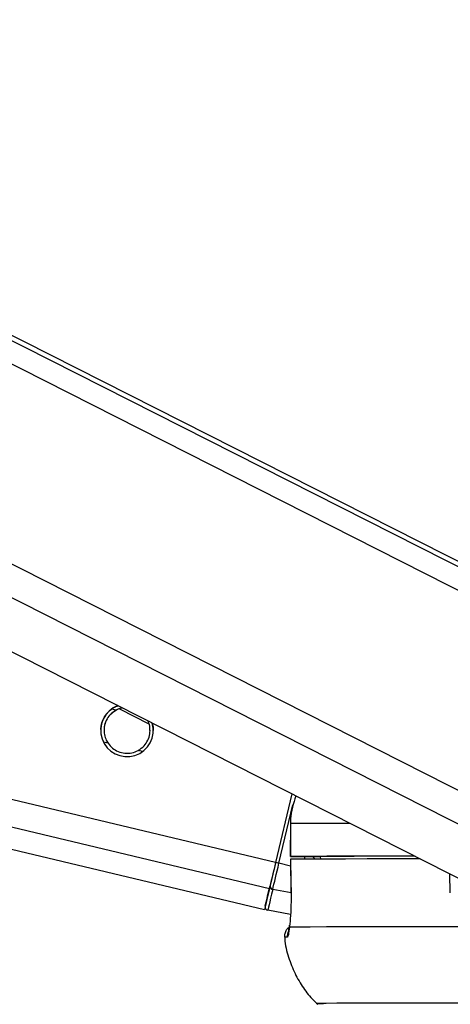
# Paper-space layout '3M DUO Wall Base Bracket' of a CAD drawing. Header units: millimetres. Extents: x 10 to 10067, y 20 to 7950.
# Tile 5 of 114: x 1986 to 2026, y 3016 to 3106. Entities that reach past the tile are written whole.
import ezdxf

# ---------------------------------------------------------------- set-up
doc = ezdxf.new("R2010")
doc.units = ezdxf.units.MM
doc.layers.add('COMPONENT_GEOMETRY', color=7, linetype='Continuous')
doc.styles.add('SLDTEXTSTYLE0', font='TXT', dxfattribs={"width": 0.75})
doc.dimstyles.new('SLDDIMSTYLE1', dxfattribs={"dimtxt": 75, "dimasz": 3.302, "dimexe": 0, "dimexo": 0.0625, "dimgap": 18.75, "dimtad": 0, "dimtih": 1, "dimtoh": 1, "dimdec": 0, "dimrnd": 1e-09, "dimzin": 12, "dimdsep": 46, "dimtxsty": 'SLDTEXTSTYLE0', "dimsah": 1, "dimcen": 0.09, "dimadec": 0, "dimazin": 3, "dimtfac": 1, "dimtdec": 0, "dimtofl": 0, "dimtmove": 0, "dimatfit": 3, "dimfxl": 1, "dimfrac": 2, "dimtolj": 1, "dimtzin": 12, "dimarcsym": 0})

# ---------------------------------------------------------------- blocks, each defined once
blk = doc.blocks.new('_D_31')
at = {"layer": 'COMPONENT_GEOMETRY', "color": 7}
for p, q in [((3546.338, 3861.899), (291.414, 3861.899)), ((294.589, 3861.899), (294.589, 2461.18)), ((294.589, 941.399), (294.589, 2342.118)), ((3494.919, 941.399), (291.414, 941.399))]:
    blk.add_line(p, q, dxfattribs=at)
for points in [[(294.589, 3861.899), (294.081, 3858.597), (295.097, 3858.597)], [(294.589, 941.399), (295.097, 944.701), (294.081, 944.701)]]:
    blk.add_solid(points, dxfattribs=at)
at = {"layer": 'COMPONENT_GEOMETRY', "color": 7, "insert": (183.755, 2438.798), "char_height": 75, "attachment_point": 1, "style": 'SLDTEXTSTYLE0'}
blk.add_mtext('2921', dxfattribs=at)

psp = doc.layouts.new('3M DUO Wall Base Bracket')

# ---------------------------------------------------------------- linework, layer by layer
at = {"color": 8, "linetype": 'Continuous', "lineweight": 25}
for p, q in [((2040.928, 3046.456), (1771.064, 3183.196)), ((2040.606, 3048.774), (1775.24, 3183.234)), ((2035.335, 3027.97), (1729.734, 3182.818)), ((2036.831, 3030.287), (1735.697, 3182.872)), ((2009.247, 3026.546), (1368.416, 3179.521)), ((2009.819, 3028.942), (1378.637, 3179.613)), ((1995.235, 3042.845), (1994.851, 3042.937)), ((1994.514, 3039.826), (1994.111, 3039.922)), ((1997.667, 3039.073), (1997.266, 3039.169)), ((2010.126, 3028.869), (2011.4, 3034.207)), ((2013.4, 3029.251), (2013.255, 3029.486)), ((2013.899, 3029.453), (2013.866, 3029.485)), ((2011.185, 3028.616), (2010.126, 3028.869)), ((2025.77, 3026.181), (2025.732, 3027.898)), ((2011.231, 3026.161), (2009.558, 3026.486))]:
    psp.add_line(p, q, dxfattribs=at)
at = {"color": 7, "linetype": 'Continuous', "lineweight": 25}
for p, q in [((2038.999, 3050.073), (1776.18, 3183.243)), ((1720.162, 3182.73), (2028.154, 3026.67)), ((1360.291, 3179.447), (2008.795, 3024.64)), ((1995.564, 3042.955), (1998.242, 3041.605)), ((2011.314, 3035.203), (2009.819, 3028.942)), ((2011.314, 3035.203), (2009.819, 3028.942)), ((2011.163, 3032.49), (2011.159, 3029.49)), ((2011.163, 3032.49), (2011.173, 3032.491)), ((2011.173, 3032.491), (2011.169, 3029.491)), ((2012.159, 3029.488), (2013.898, 3029.485)), ((2013.898, 3029.489), (2013.902, 3029.253)), ((2011.176, 3029.24), (2011.219, 3026.155)), ((2011.189, 3029.241), (2011.183, 3029.241)), ((2011.225, 3026.153), (2011.216, 3026.155)), ((2011.181, 3024.201), (2009.106, 3024.583))]:
    psp.add_line(p, q, dxfattribs=at)
at = {"color": 8, "linetype": 'Continuous', "lineweight": 25, "flags": 128}
for points in [[(2016.63, 3032.51), (2016.194, 3032.509), (2014.493, 3032.505), (2013.085, 3032.501), (2011.977, 3032.496), (2011.173, 3032.491)], [(2010.888, 3022.127), (2010.778, 3022.125), (2010.699, 3022.123), (2010.652, 3022.122), (2010.636, 3022.119), (2010.636, 3022.119)]]:
    psp.add_lwpolyline(points, dxfattribs=at)
at = {"color": 7, "linetype": 'Continuous', "lineweight": 25, "flags": 128}
for points in [[(2011.169, 3029.491), (2011.162, 3029.49), (2011.201, 3029.49), (2011.284, 3029.49), (2011.406, 3029.489), (2011.562, 3029.489), (2011.746, 3029.488), (2011.948, 3029.488), (2012.159, 3029.488)], [(2022.537, 3029.517), (2020.442, 3029.515), (2018.176, 3029.512), (2016.19, 3029.509), (2014.489, 3029.505), (2013.081, 3029.501), (2011.973, 3029.496), (2011.169, 3029.491)], [(2022.55, 3029.51), (2022.185, 3029.51), (2020.231, 3029.507), (2018.499, 3029.504), (2016.995, 3029.501), (2015.724, 3029.497), (2014.691, 3029.493), (2013.898, 3029.489)], [(2009.819, 3028.942), (2009.736, 3028.592), (2009.653, 3028.247), (2009.573, 3027.911), (2009.497, 3027.591), (2009.425, 3027.29), (2009.359, 3027.013), (2009.299, 3026.764), (2009.247, 3026.546)], [(2009.819, 3028.942), (2009.744, 3028.628), (2009.671, 3028.319), (2009.599, 3028.02), (2009.531, 3027.733), (2009.466, 3027.464), (2009.407, 3027.216), (2009.354, 3026.993), (2009.308, 3026.798)], [(2009.558, 3026.486), (2009.609, 3026.702), (2009.668, 3026.95), (2009.734, 3027.226), (2009.805, 3027.525), (2009.882, 3027.844), (2009.961, 3028.177), (2010.043, 3028.52), (2010.126, 3028.869)], [(2023.03, 3029.267), (2022.93, 3029.267), (2020.414, 3029.265), (2018.164, 3029.262), (2016.189, 3029.259), (2014.497, 3029.255), (2013.095, 3029.251), (2011.989, 3029.246), (2011.183, 3029.241)], [(2011.183, 3029.241), (2011.21, 3027.241), (2011.225, 3026.153)], [(2008.868, 3024.948), (2008.875, 3024.978), (2008.896, 3025.068), (2008.931, 3025.217), (2008.981, 3025.423), (2009.043, 3025.686), (2009.119, 3026.004), (2009.207, 3026.375), (2009.308, 3026.798)], [(2009.247, 3026.546), (2009.053, 3025.728), (2008.91, 3025.13), (2008.824, 3024.765), (2008.795, 3024.64), (2008.795, 3024.64)], [(2009.558, 3026.486), (2009.454, 3026.051), (2009.363, 3025.67), (2009.286, 3025.342), (2009.221, 3025.072), (2009.171, 3024.86), (2009.135, 3024.707), (2009.113, 3024.615), (2009.106, 3024.583)], [(2011.074, 3023.039), (2011.079, 3023.202), (2011.081, 3023.216)], [(2026.791, 3023.069), (2023.704, 3023.067), (2020.914, 3023.065), (2018.436, 3023.062), (2016.281, 3023.059), (2014.459, 3023.055), (2012.98, 3023.05), (2011.85, 3023.045), (2011.074, 3023.039)], [(2034.066, 3016.107), (2031.196, 3016.107), (2028.038, 3016.106), (2025.159, 3016.104), (2022.574, 3016.102), (2020.295, 3016.099), (2018.334, 3016.095), (2016.701, 3016.091), (2015.402, 3016.087), (2014.444, 3016.081), (2013.832, 3016.075), (2013.57, 3016.069), (2013.657, 3016.062), (2014.095, 3016.055), (2014.177, 3016.054)]]:
    psp.add_lwpolyline(points, dxfattribs=at)
at = {"color": 7, "linetype": 'Continuous', "lineweight": 25}
for centre, radius, start, end in [((1996.25, 3041.01), 2.4, 110.38612, 15.87118), ((1993.72, 2960.476), 70.333, 76.51071, 76.76769), ((2009.586, 3026.764), 0.28, 173.1048, 264.24727), ((2009.16, 3024.878), 0.3, 166.56135, 259.58515)]:
    psp.add_arc(centre, radius, start, end, dxfattribs=at)
at = {"color": 8, "linetype": 'Continuous', "lineweight": 25}
psp.add_arc((2011.884, 3022.235), 1.001, 154.36146, 186.14684, dxfattribs=at)
psp.add_ellipse((2015.917, 3030.661), major_axis=(-2.378, 2.824), ratio=0.999929, start_param=1.194401, end_param=1.26352, dxfattribs=at)
at = {"color": 7, "linetype": 'Continuous', "lineweight": 25}
for points, knots in [([(1994.715, 3042.852), (1994.885, 3042.988), (1995.098, 3043.16), (1995.383, 3043.232), (1995.44, 3043.247)], [0, 0, 0, 0, 0.797706, 1, 1, 1, 1]), ([(1995.81, 3043.059), (1995.807, 3043.059), (1995.594, 3043.047), (1995.413, 3042.945), (1995.235, 3042.845)], [0, 0, 0, 0, 0.014183, 1, 1, 1, 1]), ([(1995.836, 3043.046), (1995.824, 3043.045), (1995.602, 3043.033), (1995.413, 3042.93), (1995.235, 3042.831)], [0, 0, 0, 0, 0.052677, 1, 1, 1, 1]), ([(1993.876, 3041.008), (1993.872, 3041.136), (1993.86, 3041.469), (1994.041, 3041.995), (1994.336, 3042.497), (1994.589, 3042.734), (1994.715, 3042.852)], [0, 0, 0, 0, 0.179679, 0.467356, 0.736014, 1, 1, 1, 1]), ([(1995.235, 3042.845), (1995.046, 3042.717), (1994.699, 3042.482), (1994.332, 3041.933), (1994.147, 3041.341), (1994.142, 3040.747), (1994.27, 3040.236), (1994.438, 3039.954), (1994.514, 3039.826)], [0, 0, 0, 0, 0.2046329, 0.3763339, 0.5488371, 0.7033732, 0.8642801, 1, 1, 1, 1]), ([(1995.235, 3042.831), (1995.046, 3042.703), (1994.697, 3042.469), (1994.337, 3041.92), (1994.158, 3041.408), (1994.166, 3041.098), (1994.169, 3040.995)], [0, 0, 0, 0, 0.322311, 0.592721, 0.864432, 1, 1, 1, 1]), ([(1997.266, 3039.169), (1997.455, 3039.297), (1997.802, 3039.531), (1998.168, 3040.08), (1998.355, 3040.672), (1998.354, 3041.263), (1998.272, 3041.661), (1998.171, 3041.844), (1998.156, 3041.871)], [0, 0, 0, 0, 0.229439, 0.42198, 0.615448, 0.788723, 0.969202, 1, 1, 1, 1]), ([(1998.332, 3040.992), (1998.336, 3041.075), (1998.348, 3041.351), (1998.268, 3041.654), (1998.164, 3041.843), (1998.146, 3041.876)], [0, 0, 0, 0, 0.259966, 0.8712224, 1, 1, 1, 1]), ([(1998.531, 3041.681), (1998.573, 3041.567), (1998.65, 3041.361), (1998.632, 3041.116), (1998.624, 3041.006)], [0, 0, 0, 0, 0.547508, 1, 1, 1, 1]), ([(1994.514, 3039.826), (1994.637, 3039.673), (1994.881, 3039.368), (1995.432, 3039.04), (1996.056, 3038.884), (1996.713, 3038.919), (1997.083, 3039.086), (1997.266, 3039.169)], [0, 0, 0, 0, 0.19645, 0.39264, 0.593355, 0.798816, 1, 1, 1, 1]), ([(2011.666, 3035.025), (2011.447, 3034.33), (2011.184, 3033.497), (2011.174, 3032.633), (2011.173, 3032.491)], [0, 0, 0, 0, 0.835462, 1, 1, 1, 1]), ([(2011.225, 3026.153), (2011.227, 3025.888), (2011.231, 3025.173), (2011.185, 3024.071), (2011.118, 3023.357), (2011.077, 3023.06), (2011.074, 3023.039)], [0, 0, 0, 0, 0.220492, 0.593656, 0.970364, 1, 1, 1, 1]), ([(2011.081, 3023.216), (2011.073, 3023.145), (2011.046, 3022.896), (2010.919, 3022.699), (2011.094, 3022.631), (2010.992, 3022.631), (2010.992, 3022.631)], [0, 0, 0, 0, 0.2058227, 0.7164969, 0.9999902, 1, 1, 1, 1]), ([(2011.103, 3023.076), (2011.026, 3023.019), (2010.862, 3022.898), (2010.691, 3022.613), (2010.609, 3022.325), (2010.646, 3022.151), (2010.658, 3022.096)], [0, 0, 0, 0, 0.253731, 0.540325, 0.852961, 1, 1, 1, 1]), ([(2011.074, 3023.039), (2011.046, 3022.785), (2010.986, 3022.264), (2010.921, 3022.174), (2010.888, 3022.127)], [0, 0, 0, 0, 0.4853509, 1, 1, 1, 1]), ([(2010.649, 3022.114), (2010.651, 3022.064), (2010.666, 3021.446), (2010.973, 3020.317), (2011.537, 3018.806), (2012.325, 3017.494), (2013.039, 3016.561), (2013.527, 3016.119), (2013.659, 3016.001)], [0, 0, 0, 0, 0.021635, 0.266281, 0.49729, 0.716245, 0.923742, 1, 1, 1, 1])]:
    psp.add_open_spline(points, degree=3, knots=knots, dxfattribs=at)

# ---------------------------------------------------------------- dimensions: what is measured, and where the dimension line sits
at = {"layer": 'COMPONENT_GEOMETRY', "color": 7}
dim = psp.add_linear_dim(base=(294.58866511, 941.39902888), p1=(3547.608043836, 3861.89902888), p2=(3496.189120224, 941.39902888), angle=90, dimstyle='SLDDIMSTYLE1', dxfattribs=at)
dim.commit()
dim.dimension.update_dxf_attribs({"geometry": '_D_31', "text_midpoint": (294.58866511, 2401.64902888), "dimtype": 160})

doc.saveas('drawing.dxf')
